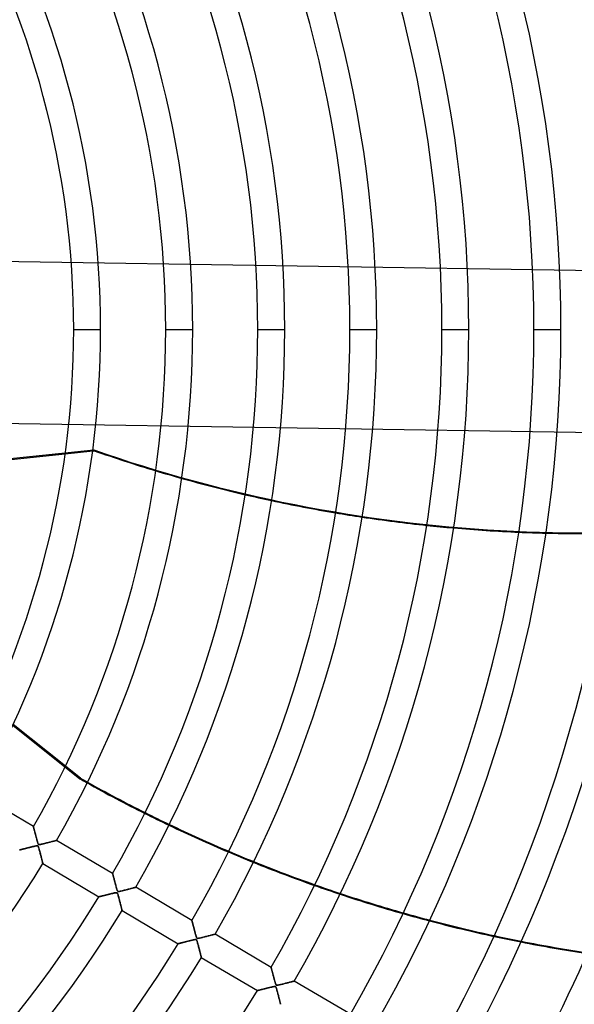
# Model space of a CAD drawing. Header units: millimetres. Extents: x -790 to 790, y -790 to 790.
# Tile 50 of 62: x 316 to 521, y -250 to 115. Entities that reach past the tile are written whole.
import ezdxf

# ---------------------------------------------------------------- set-up
doc = ezdxf.new("R2010")
doc.units = ezdxf.units.MM
doc.layers.add('HIDDEN', color=7, linetype='Continuous')
doc.layers.add('THICK', color=7, linetype='Continuous')

msp = doc.modelspace()

# ---------------------------------------------------------------- linework, layer by layer
at = {"layer": 'HIDDEN'}
for p, q in [((619.66, 20.27), (271.58, 25.74)), ((336.01, 0), (345.99, 0)), ((370.11, 0), (380.09, 0)), ((404.21, 0), (414.19, 0)), ((438.31, 0), (448.29, 0)), ((472.41, 0), (482.39, 0)), ((506.51, 0), (516.49, 0)), ((618.72, -39.72), (270.64, -34.26)), ((231.99, -56.22), (343.46, -44.62)), ((332.84, -46.03), (343.06, -44.97)), ((343.53, -44.92), (343.46, -44.62)), ((332.78, -161.99), (338.33, -166.42)), ((338.53, -166.18), (332.92, -161.7)), ((338.33, -166.42), (338.53, -166.18)), ((321.09, -184.08), (321.09, -184.09)), ((321.09, -184.09), (321.09, -184.11)), ((321.09, -184.11), (321.1, -184.14)), ((321.1, -184.14), (321.11, -184.19)), ((321.11, -184.19), (321.13, -184.25)), ((321.13, -184.25), (321.15, -184.33)), ((321.15, -184.33), (321.17, -184.41)), ((321.17, -184.41), (321.2, -184.51)), ((321.2, -184.51), (321.23, -184.62)), ((321.23, -184.62), (321.26, -184.74)), ((321.26, -184.74), (321.29, -184.87)), ((321.29, -184.87), (321.33, -185.01)), ((321.33, -185.01), (321.37, -185.15)), ((321.37, -185.15), (321.41, -185.31)), ((321.41, -185.31), (321.45, -185.47)), ((321.45, -185.47), (321.5, -185.64)), ((321.5, -185.64), (321.54, -185.82)), ((321.54, -185.82), (321.59, -186)), ((321.59, -186), (321.64, -186.18)), ((321.64, -186.18), (321.69, -186.37)), ((321.69, -186.37), (321.74, -186.57)), ((321.74, -186.57), (321.8, -186.77)), ((321.8, -186.77), (321.85, -186.97)), ((321.85, -186.97), (321.9, -187.18)), ((321.9, -187.18), (321.96, -187.39)), ((321.96, -187.39), (322.02, -187.61)), ((322.02, -187.61), (322.07, -187.82)), ((322.07, -187.82), (322.13, -188.04)), ((322.13, -188.04), (322.19, -188.27)), ((322.19, -188.27), (322.25, -188.49)), ((322.25, -188.49), (322.31, -188.71)), ((322.31, -188.71), (322.37, -188.94)), ((322.37, -188.94), (322.43, -189.17)), ((322.43, -189.17), (322.5, -189.39)), ((322.5, -189.39), (322.56, -189.62)), ((328.1, -189.57), (328.34, -189.51)), ((328.34, -189.51), (328.57, -189.45)), ((328.57, -189.45), (328.78, -189.4)), ((328.78, -189.4), (328.97, -189.35)), ((328.97, -189.35), (329.15, -189.3)), ((329.15, -189.3), (329.3, -189.26)), ((329.3, -189.26), (329.43, -189.23)), ((329.43, -189.23), (329.54, -189.2)), ((329.54, -189.2), (329.61, -189.18)), ((329.61, -189.18), (329.66, -189.17)), ((329.66, -189.17), (329.68, -189.16)), ((316, -192.69), (315.99, -192.69)), ((316.03, -192.68), (316, -192.69)), ((316.07, -192.67), (316.03, -192.68)), ((316.13, -192.65), (316.07, -192.67)), ((316.21, -192.64), (316.13, -192.65)), ((316.3, -192.61), (316.21, -192.64)), ((316.4, -192.59), (316.3, -192.61)), ((316.52, -192.56), (316.4, -192.59)), ((316.64, -192.53), (316.52, -192.56)), ((316.78, -192.49), (316.64, -192.53)), ((316.93, -192.45), (316.78, -192.49)), ((317.09, -192.42), (316.93, -192.45)), ((317.26, -192.37), (317.09, -192.42)), ((317.43, -192.33), (317.26, -192.37)), ((317.61, -192.29), (317.43, -192.33)), ((317.8, -192.24), (317.61, -192.29)), ((318, -192.19), (317.8, -192.24)), ((318.2, -192.14), (318, -192.19)), ((318.41, -192.09), (318.2, -192.14)), ((318.63, -192.03), (318.41, -192.09)), ((318.86, -191.97), (318.63, -192.03)), ((319.09, -191.92), (318.86, -191.97)), ((319.33, -191.86), (319.09, -191.92)), ((319.57, -191.8), (319.33, -191.86)), ((319.82, -191.73), (319.57, -191.8)), ((320.08, -191.67), (319.82, -191.73)), ((320.33, -191.61), (320.08, -191.67)), ((320.57, -191.55), (320.33, -191.61)), ((320.8, -191.49), (320.57, -191.55)), ((321.02, -191.44), (320.8, -191.49)), ((321.23, -191.39), (321.02, -191.44)), ((321.43, -191.34), (321.23, -191.39)), ((321.61, -191.3), (321.43, -191.34)), ((321.78, -191.26), (321.61, -191.3)), ((321.93, -191.23), (321.78, -191.26)), ((322.06, -191.21), (321.93, -191.23)), ((322.19, -191.19), (322.06, -191.21)), ((322.31, -191.17), (322.19, -191.19)), ((322.42, -191.16), (322.31, -191.17)), ((322.52, -191.16), (322.42, -191.16)), ((322.6, -191.17), (322.52, -191.16)), ((322.56, -189.62), (322.63, -189.84)), ((322.67, -191.19), (322.6, -191.17)), ((322.63, -189.84), (322.69, -190.05)), ((322.73, -191.23), (322.67, -191.19)), ((322.69, -190.05), (322.76, -190.24)), ((322.78, -191.28), (322.73, -191.23)), ((322.76, -190.24), (322.82, -190.39)), ((322.83, -191.34), (322.78, -191.28)), ((322.82, -190.39), (322.88, -190.51)), ((322.88, -191.43), (322.83, -191.34)), ((322.88, -190.51), (322.94, -190.59)), ((322.94, -191.57), (322.88, -191.43)), ((322.94, -190.59), (323, -190.65)), ((323.01, -191.77), (322.94, -191.57)), ((323, -190.65), (323.08, -190.69)), ((323.09, -192.02), (323.01, -191.77)), ((323.08, -190.69), (323.17, -190.72)), ((323.18, -192.31), (323.09, -192.02)), ((323.17, -190.72), (323.27, -190.72)), ((323.27, -192.64), (323.18, -192.31)), ((323.27, -190.72), (323.39, -190.71)), ((323.36, -192.98), (323.27, -192.64)), ((323.45, -193.33), (323.36, -192.98)), ((323.39, -190.71), (323.53, -190.7)), ((323.53, -190.7), (323.69, -190.67)), ((323.69, -190.67), (323.87, -190.63)), ((323.87, -190.63), (324.06, -190.59)), ((324.06, -190.59), (324.28, -190.54)), ((324.28, -190.54), (324.51, -190.49)), ((324.51, -190.49), (324.77, -190.42)), ((324.77, -190.42), (325.05, -190.35)), ((325.05, -190.35), (325.36, -190.28)), ((325.36, -190.28), (325.68, -190.2)), ((325.68, -190.2), (326.01, -190.11)), ((326.01, -190.11), (326.34, -190.03)), ((326.34, -190.03), (326.67, -189.94)), ((326.67, -189.94), (326.98, -189.86)), ((326.98, -189.86), (327.28, -189.79)), ((327.28, -189.79), (327.57, -189.71)), ((327.57, -189.71), (327.84, -189.64)), ((327.84, -189.64), (328.1, -189.57)), ((323.55, -193.68), (323.45, -193.33)), ((323.64, -194.03), (323.55, -193.68)), ((323.73, -194.38), (323.64, -194.03)), ((323.82, -194.74), (323.73, -194.38)), ((323.91, -195.08), (323.82, -194.74)), ((323.99, -195.42), (323.91, -195.08)), ((324.07, -195.74), (323.99, -195.42)), ((324.15, -196.05), (324.07, -195.74)), ((324.23, -196.34), (324.15, -196.05)), ((324.3, -196.62), (324.23, -196.34)), ((324.36, -196.87), (324.3, -196.62)), ((324.42, -197.09), (324.36, -196.87)), ((324.47, -197.29), (324.42, -197.09)), ((324.51, -197.46), (324.47, -197.29)), ((324.54, -197.59), (324.51, -197.46)), ((324.57, -197.69), (324.54, -197.59)), ((324.58, -197.75), (324.57, -197.69)), ((324.59, -197.77), (324.58, -197.75)), ((350.44, -201.44), (350.44, -201.45)), ((350.44, -201.45), (350.45, -201.46)), ((350.45, -201.46), (350.45, -201.49)), ((350.45, -201.49), (350.46, -201.54)), ((350.46, -201.54), (350.48, -201.59)), ((350.48, -201.59), (350.5, -201.65)), ((350.5, -201.65), (350.52, -201.73)), ((350.52, -201.73), (350.54, -201.82)), ((350.54, -201.82), (350.56, -201.91)), ((350.56, -201.91), (350.59, -202.02)), ((350.59, -202.02), (350.62, -202.13)), ((350.62, -202.13), (350.66, -202.26)), ((350.66, -202.26), (350.69, -202.39)), ((350.69, -202.39), (350.73, -202.53)), ((350.73, -202.53), (350.77, -202.68)), ((350.77, -202.68), (350.81, -202.83)), ((350.81, -202.83), (350.85, -202.99)), ((350.85, -202.99), (350.89, -203.15)), ((350.89, -203.15), (350.94, -203.32)), ((350.94, -203.32), (350.98, -203.5)), ((350.98, -203.5), (351.03, -203.68)), ((351.03, -203.68), (351.08, -203.86)), ((351.08, -203.86), (351.13, -204.05)), ((351.13, -204.05), (351.18, -204.24)), ((351.18, -204.24), (351.23, -204.44)), ((351.23, -204.44), (351.28, -204.64)), ((351.28, -204.64), (351.33, -204.84)), ((351.33, -204.84), (351.39, -205.04)), ((351.39, -205.04), (351.44, -205.25)), ((351.44, -205.25), (351.5, -205.46)), ((351.5, -205.46), (351.56, -205.67)), ((351.56, -205.67), (351.61, -205.88)), ((351.61, -205.88), (351.67, -206.09)), ((351.67, -206.09), (351.73, -206.31)), ((351.73, -206.31), (351.78, -206.52)), ((351.78, -206.52), (351.84, -206.72)), ((351.84, -206.72), (351.89, -206.9)), ((351.89, -206.9), (351.94, -207.08)), ((351.94, -207.08), (351.99, -207.24)), ((351.99, -207.24), (352.04, -207.39)), ((352.04, -207.39), (352.09, -207.55)), ((352.09, -207.55), (352.15, -207.71)), ((352.15, -207.71), (352.22, -207.86)), ((354.1, -207.79), (354.43, -207.71)), ((354.43, -207.71), (354.77, -207.62)), ((354.77, -207.62), (355.1, -207.54)), ((355.1, -207.54), (355.43, -207.45)), ((355.43, -207.45), (355.76, -207.37)), ((355.76, -207.37), (356.08, -207.29)), ((356.08, -207.29), (356.39, -207.21)), ((356.39, -207.21), (356.69, -207.13)), ((356.69, -207.13), (356.98, -207.05)), ((356.98, -207.05), (357.26, -206.98)), ((357.26, -206.98), (357.52, -206.91)), ((357.52, -206.91), (357.76, -206.85)), ((357.76, -206.85), (357.98, -206.79)), ((357.98, -206.79), (358.19, -206.74)), ((358.19, -206.74), (358.37, -206.69)), ((358.37, -206.69), (358.54, -206.65)), ((358.54, -206.65), (358.68, -206.61)), ((358.68, -206.61), (358.8, -206.58)), ((358.8, -206.58), (358.9, -206.55)), ((358.9, -206.55), (358.97, -206.54)), ((358.97, -206.54), (359.02, -206.52)), ((359.02, -206.52), (359.03, -206.52)), ((345.36, -210.05), (345.35, -210.05)), ((345.38, -210.04), (345.36, -210.05)), ((345.43, -210.03), (345.38, -210.04)), ((345.48, -210.01), (345.43, -210.03)), ((345.56, -210), (345.48, -210.01)), ((345.65, -209.97), (345.56, -210)), ((345.75, -209.95), (345.65, -209.97)), ((345.86, -209.92), (345.75, -209.95)), ((345.99, -209.89), (345.86, -209.92)), ((346.12, -209.85), (345.99, -209.89)), ((346.27, -209.82), (346.12, -209.85)), ((346.42, -209.78), (346.27, -209.82)), ((346.59, -209.74), (346.42, -209.78)), ((346.76, -209.7), (346.59, -209.74)), ((346.93, -209.65), (346.76, -209.7)), ((347.12, -209.61), (346.93, -209.65)), ((347.31, -209.56), (347.12, -209.61)), ((347.51, -209.51), (347.31, -209.56)), ((347.71, -209.46), (347.51, -209.51)), ((347.93, -209.4), (347.71, -209.46)), ((348.15, -209.35), (347.93, -209.4)), ((348.37, -209.29), (348.15, -209.35)), ((348.6, -209.23), (348.37, -209.29)), ((348.84, -209.18), (348.6, -209.23)), ((349.08, -209.11), (348.84, -209.18)), ((349.33, -209.05), (349.08, -209.11)), ((349.58, -208.99), (349.33, -209.05)), ((349.82, -208.93), (349.58, -208.99)), ((350.05, -208.88), (349.82, -208.93)), ((350.27, -208.82), (350.05, -208.88)), ((350.48, -208.77), (350.27, -208.82)), ((350.68, -208.73), (350.48, -208.77)), ((350.86, -208.68), (350.68, -208.73)), ((351.03, -208.64), (350.86, -208.68)), ((351.19, -208.61), (351.03, -208.64)), ((351.33, -208.58), (351.19, -208.61)), ((351.45, -208.56), (351.33, -208.58)), ((351.57, -208.54), (351.45, -208.56)), ((351.69, -208.53), (351.57, -208.54)), ((351.79, -208.52), (351.69, -208.53)), ((351.88, -208.52), (351.79, -208.52)), ((351.96, -208.53), (351.88, -208.52)), ((352.02, -208.55), (351.96, -208.53)), ((352.08, -208.59), (352.02, -208.55)), ((352.13, -208.63), (352.08, -208.59)), ((352.18, -208.69), (352.13, -208.63)), ((352.23, -208.78), (352.18, -208.69)), ((352.22, -207.86), (352.3, -207.96)), ((352.29, -208.91), (352.23, -208.78)), ((352.36, -209.12), (352.29, -208.91)), ((352.3, -207.96), (352.38, -208.03)), ((352.45, -209.38), (352.36, -209.12)), ((352.38, -208.03), (352.48, -208.07)), ((352.54, -209.7), (352.45, -209.38)), ((352.48, -208.07), (352.62, -208.08)), ((352.63, -210.05), (352.54, -209.7)), ((352.62, -208.08), (352.79, -208.07)), ((352.73, -210.41), (352.63, -210.05)), ((352.83, -210.78), (352.73, -210.41)), ((352.79, -208.07), (352.98, -208.04)), ((352.93, -211.15), (352.83, -210.78)), ((353.02, -211.53), (352.93, -211.15)), ((352.98, -208.04), (353.21, -208)), ((353.21, -208), (353.47, -207.94)), ((353.47, -207.94), (353.77, -207.87)), ((353.77, -207.87), (354.1, -207.79)), ((353.12, -211.9), (353.02, -211.53)), ((353.21, -212.26), (353.12, -211.9)), ((353.3, -212.62), (353.21, -212.26)), ((353.39, -212.96), (353.3, -212.62)), ((353.48, -213.3), (353.39, -212.96)), ((353.56, -213.61), (353.48, -213.3)), ((353.63, -213.9), (353.56, -213.61)), ((353.7, -214.17), (353.63, -213.9)), ((353.76, -214.41), (353.7, -214.17)), ((353.81, -214.62), (353.76, -214.41)), ((353.86, -214.8), (353.81, -214.62)), ((353.89, -214.94), (353.86, -214.8)), ((353.92, -215.04), (353.89, -214.94)), ((353.93, -215.11), (353.92, -215.04)), ((353.94, -215.13), (353.93, -215.11)), ((379.79, -218.8), (379.79, -218.81)), ((379.79, -218.81), (379.8, -218.83)), ((379.8, -218.83), (379.81, -218.87)), ((379.81, -218.87), (379.83, -218.93)), ((379.83, -218.93), (379.85, -219.01)), ((379.85, -219.01), (379.87, -219.1)), ((379.87, -219.1), (379.9, -219.2)), ((379.9, -219.2), (379.93, -219.32)), ((379.93, -219.32), (379.96, -219.45)), ((379.96, -219.45), (380, -219.59)), ((380, -219.59), (380.04, -219.75)), ((380.04, -219.75), (380.09, -219.92)), ((380.09, -219.92), (380.13, -220.1)), ((380.13, -220.1), (380.18, -220.29)), ((380.18, -220.29), (380.24, -220.48)), ((380.24, -220.48), (380.29, -220.69)), ((380.29, -220.69), (380.35, -220.9)), ((380.35, -220.9), (380.4, -221.12)), ((380.4, -221.12), (380.46, -221.34)), ((380.46, -221.34), (380.52, -221.58)), ((380.52, -221.58), (380.59, -221.81)), ((380.59, -221.81), (380.65, -222.05)), ((380.65, -222.05), (380.72, -222.3)), ((380.72, -222.3), (380.78, -222.55)), ((380.62, -225.95), (380.47, -225.98)), ((380.75, -225.93), (380.62, -225.95)), ((380.88, -225.91), (380.75, -225.93)), ((380.78, -222.55), (380.85, -222.81)), ((380.85, -222.81), (380.92, -223.07)), ((381, -225.89), (380.88, -225.91)), ((380.92, -223.07), (380.99, -223.33)), ((380.99, -223.33), (381.06, -223.59)), ((381.1, -225.88), (381, -225.89)), ((381.06, -223.59), (381.13, -223.85)), ((381.2, -225.88), (381.1, -225.88)), ((381.13, -223.85), (381.2, -224.1)), ((381.2, -224.1), (381.26, -224.33)), ((381.28, -225.89), (381.2, -225.88)), ((381.26, -224.33), (381.33, -224.55)), ((381.35, -225.9), (381.28, -225.89)), ((381.33, -224.55), (381.39, -224.74)), ((381.41, -225.93), (381.35, -225.9)), ((381.39, -224.74), (381.44, -224.91)), ((381.46, -225.97), (381.41, -225.93)), ((381.44, -224.91), (381.5, -225.05)), ((381.51, -226.02), (381.46, -225.97)), ((381.5, -225.05), (381.55, -225.17)), ((381.55, -225.17), (381.6, -225.26)), ((381.6, -225.26), (381.65, -225.32)), ((381.65, -225.32), (381.71, -225.37)), ((381.71, -225.37), (381.78, -225.41)), ((381.78, -225.41), (381.85, -225.43)), ((381.85, -225.43), (381.95, -225.44)), ((381.95, -225.44), (382.05, -225.44)), ((382.05, -225.44), (382.17, -225.42)), ((382.17, -225.42), (382.31, -225.4)), ((382.31, -225.4), (382.47, -225.37)), ((382.47, -225.37), (382.64, -225.34)), ((382.64, -225.34), (382.82, -225.3)), ((382.82, -225.3), (383.03, -225.25)), ((383.03, -225.25), (383.25, -225.2)), ((383.25, -225.2), (383.49, -225.14)), ((383.49, -225.14), (383.74, -225.07)), ((383.74, -225.07), (384.01, -225.01)), ((384.01, -225.01), (384.3, -224.93)), ((384.3, -224.93), (384.6, -224.86)), ((384.6, -224.86), (384.9, -224.78)), ((384.9, -224.78), (385.2, -224.71)), ((385.2, -224.71), (385.48, -224.63)), ((385.48, -224.63), (385.76, -224.56)), ((385.76, -224.56), (386.03, -224.49)), ((386.03, -224.49), (386.29, -224.43)), ((386.29, -224.43), (386.53, -224.36)), ((386.53, -224.36), (386.77, -224.3)), ((386.77, -224.3), (386.99, -224.24)), ((386.99, -224.24), (387.2, -224.19)), ((387.2, -224.19), (387.4, -224.14)), ((387.4, -224.14), (387.59, -224.09)), ((387.59, -224.09), (387.76, -224.04)), ((387.76, -224.04), (387.91, -224)), ((387.91, -224), (388.05, -223.97)), ((388.05, -223.97), (388.16, -223.94)), ((388.16, -223.94), (388.26, -223.91)), ((388.26, -223.91), (388.33, -223.9)), ((388.33, -223.9), (388.37, -223.88)), ((388.37, -223.88), (388.38, -223.88)), ((374.71, -227.4), (374.7, -227.41)), ((374.74, -227.4), (374.71, -227.4)), ((374.79, -227.38), (374.74, -227.4)), ((374.86, -227.37), (374.79, -227.38)), ((374.94, -227.35), (374.86, -227.37)), ((375.04, -227.32), (374.94, -227.35)), ((375.15, -227.29), (375.04, -227.32)), ((375.28, -227.26), (375.15, -227.29)), ((375.42, -227.23), (375.28, -227.26)), ((375.57, -227.19), (375.42, -227.23)), ((375.73, -227.15), (375.57, -227.19)), ((375.9, -227.11), (375.73, -227.15)), ((376.08, -227.06), (375.9, -227.11)), ((376.26, -227.02), (376.08, -227.06)), ((376.46, -226.97), (376.26, -227.02)), ((376.66, -226.92), (376.46, -226.97)), ((376.86, -226.87), (376.66, -226.92)), ((377.08, -226.81), (376.86, -226.87)), ((377.3, -226.76), (377.08, -226.81)), ((377.53, -226.7), (377.3, -226.76)), ((377.77, -226.64), (377.53, -226.7)), ((378.01, -226.58), (377.77, -226.64)), ((378.26, -226.52), (378.01, -226.58)), ((378.51, -226.45), (378.26, -226.52)), ((378.77, -226.39), (378.51, -226.45)), ((379.02, -226.33), (378.77, -226.39)), ((379.27, -226.27), (379.02, -226.33)), ((379.5, -226.21), (379.27, -226.27)), ((379.72, -226.16), (379.5, -226.21)), ((379.93, -226.11), (379.72, -226.16)), ((380.13, -226.06), (379.93, -226.11)), ((380.31, -226.02), (380.13, -226.06)), ((380.47, -225.98), (380.31, -226.02)), ((381.56, -226.09), (381.51, -226.02)), ((381.61, -226.2), (381.56, -226.09)), ((381.67, -226.36), (381.61, -226.2)), ((381.75, -226.59), (381.67, -226.36)), ((381.83, -226.87), (381.75, -226.59)), ((381.92, -227.18), (381.83, -226.87)), ((382.02, -227.53), (381.92, -227.18)), ((382.11, -227.88), (382.02, -227.53)), ((382.21, -228.23), (382.11, -227.88)), ((382.3, -228.58), (382.21, -228.23)), ((382.39, -228.94), (382.3, -228.58)), ((382.48, -229.29), (382.39, -228.94)), ((382.57, -229.63), (382.48, -229.29)), ((382.65, -229.97), (382.57, -229.63)), ((382.74, -230.29), (382.65, -229.97)), ((382.82, -230.61), (382.74, -230.29)), ((382.89, -230.9), (382.82, -230.61)), ((382.96, -231.18), (382.89, -230.9)), ((383.03, -231.44), (382.96, -231.18)), ((383.09, -231.67), (383.03, -231.44)), ((383.14, -231.88), (383.09, -231.67)), ((383.18, -232.06), (383.14, -231.88)), ((383.22, -232.21), (383.18, -232.06)), ((383.25, -232.33), (383.22, -232.21)), ((383.28, -232.42), (383.25, -232.33)), ((383.29, -232.47), (383.28, -232.42)), ((383.29, -232.49), (383.29, -232.47)), ((409.15, -236.16), (409.15, -236.17)), ((409.15, -236.17), (409.15, -236.19)), ((409.15, -236.19), (409.16, -236.23)), ((409.16, -236.23), (409.18, -236.29)), ((409.18, -236.29), (409.2, -236.36)), ((409.2, -236.36), (409.22, -236.44)), ((409.22, -236.44), (409.25, -236.54)), ((409.25, -236.54), (409.28, -236.65)), ((409.28, -236.65), (409.31, -236.77)), ((409.31, -236.77), (409.34, -236.91)), ((409.34, -236.91), (409.38, -237.05)), ((409.38, -237.05), (409.42, -237.21)), ((409.42, -237.21), (409.46, -237.37)), ((409.46, -237.37), (409.51, -237.54)), ((409.51, -237.54), (409.56, -237.72)), ((409.56, -237.72), (409.61, -237.91)), ((409.61, -237.91), (409.66, -238.1)), ((409.66, -238.1), (409.71, -238.3)), ((409.71, -238.3), (409.76, -238.5)), ((409.76, -238.5), (409.82, -238.71)), ((409.82, -238.71), (409.87, -238.92)), ((409.87, -238.92), (409.93, -239.14)), ((409.93, -239.14), (409.99, -239.36)), ((409.99, -239.36), (410.05, -239.59)), ((410.05, -239.59), (410.11, -239.81)), ((410.11, -239.81), (410.17, -240.04)), ((410.17, -240.04), (410.23, -240.28)), ((410.23, -240.28), (410.29, -240.51)), ((410.29, -240.51), (410.36, -240.75)), ((406.34, -244.19), (406.1, -244.25)), ((406.59, -244.13), (406.34, -244.19)), ((406.85, -244.07), (406.59, -244.13)), ((407.12, -244), (406.85, -244.07)), ((407.4, -243.93), (407.12, -244)), ((407.69, -243.86), (407.4, -243.93)), ((407.98, -243.78), (407.69, -243.86)), ((408.28, -243.71), (407.98, -243.78)), ((408.56, -243.64), (408.28, -243.71)), ((408.83, -243.57), (408.56, -243.64)), ((409.09, -243.51), (408.83, -243.57)), ((409.33, -243.45), (409.09, -243.51)), ((409.55, -243.4), (409.33, -243.45)), ((409.75, -243.36), (409.55, -243.4)), ((409.94, -243.32), (409.75, -243.36)), ((410.1, -243.29), (409.94, -243.32)), ((410.24, -243.26), (410.1, -243.29)), ((410.38, -243.24), (410.24, -243.26)), ((410.36, -240.75), (410.42, -240.98)), ((410.51, -243.24), (410.38, -243.24)), ((410.42, -240.98), (410.48, -241.22)), ((410.48, -241.22), (410.54, -241.44)), ((410.61, -243.24), (410.51, -243.24)), ((410.54, -241.44), (410.6, -241.65)), ((410.6, -241.65), (410.66, -241.85)), ((410.7, -243.26), (410.61, -243.24)), ((410.66, -241.85), (410.71, -242.02)), ((410.77, -243.3), (410.7, -243.26)), ((410.71, -242.02), (410.76, -242.18)), ((410.76, -242.18), (410.81, -242.32)), ((410.84, -243.35), (410.77, -243.3)), ((410.81, -242.32), (410.86, -242.44)), ((410.9, -243.43), (410.84, -243.35)), ((410.86, -242.44), (410.91, -242.54)), ((410.95, -243.54), (410.9, -243.43)), ((410.91, -242.54), (410.96, -242.63)), ((411.01, -243.69), (410.95, -243.54)), ((410.96, -242.63), (411.02, -242.7)), ((411.08, -243.88), (411.01, -243.69)), ((411.02, -242.7), (411.08, -242.75)), ((411.08, -242.75), (411.15, -242.78)), ((411.15, -244.12), (411.08, -243.88)), ((411.15, -242.78), (411.24, -242.79)), ((411.23, -244.39), (411.15, -244.12)), ((411.24, -242.79), (411.34, -242.8)), ((411.34, -242.8), (411.46, -242.79)), ((411.46, -242.79), (411.61, -242.77)), ((411.61, -242.77), (411.79, -242.74)), ((411.79, -242.74), (412, -242.69)), ((412, -242.69), (412.25, -242.64)), ((412.25, -242.64), (412.52, -242.57)), ((412.52, -242.57), (412.81, -242.5)), ((412.81, -242.5), (413.13, -242.42)), ((413.13, -242.42), (413.47, -242.34)), ((413.47, -242.34), (413.82, -242.25)), ((413.82, -242.25), (414.16, -242.17)), ((414.16, -242.17), (414.48, -242.08)), ((414.48, -242.08), (414.8, -242)), ((414.8, -242), (415.1, -241.92)), ((415.1, -241.92), (415.4, -241.85)), ((415.4, -241.85), (415.68, -241.78)), ((415.68, -241.78), (415.94, -241.71)), ((415.94, -241.71), (416.19, -241.64)), ((416.19, -241.64), (416.43, -241.58)), ((416.43, -241.58), (416.64, -241.52)), ((416.64, -241.52), (416.84, -241.47)), ((416.84, -241.47), (417.02, -241.43)), ((417.02, -241.43), (417.18, -241.38)), ((417.18, -241.38), (417.32, -241.35)), ((417.32, -241.35), (417.44, -241.32)), ((417.44, -241.32), (417.55, -241.29)), ((417.55, -241.29), (417.63, -241.27)), ((417.63, -241.27), (417.69, -241.25)), ((417.69, -241.25), (417.72, -241.24)), ((417.72, -241.24), (417.74, -241.24)), ((404.07, -244.76), (404.06, -244.77)), ((404.1, -244.76), (404.07, -244.76)), ((404.16, -244.74), (404.1, -244.76)), ((404.23, -244.72), (404.16, -244.74)), ((404.33, -244.7), (404.23, -244.72)), ((404.44, -244.67), (404.33, -244.7)), ((404.58, -244.64), (404.44, -244.67)), ((404.72, -244.6), (404.58, -244.64)), ((404.89, -244.56), (404.72, -244.6)), ((405.06, -244.51), (404.89, -244.56)), ((405.25, -244.47), (405.06, -244.51)), ((405.45, -244.42), (405.25, -244.47)), ((405.66, -244.37), (405.45, -244.42)), ((405.87, -244.31), (405.66, -244.37)), ((406.1, -244.25), (405.87, -244.31)), ((411.32, -244.68), (411.23, -244.39)), ((411.4, -245), (411.32, -244.68)), ((411.48, -245.31), (411.4, -245)), ((411.57, -245.63), (411.48, -245.31)), ((411.65, -245.96), (411.57, -245.63)), ((411.74, -246.28), (411.65, -245.96)), ((411.82, -246.6), (411.74, -246.28)), ((411.9, -246.91), (411.82, -246.6)), ((411.98, -247.22), (411.9, -246.91)), ((412.06, -247.53), (411.98, -247.22)), ((412.13, -247.82), (412.06, -247.53)), ((412.2, -248.1), (412.13, -247.82)), ((412.27, -248.37), (412.2, -248.1)), ((412.34, -248.62), (412.27, -248.37)), ((412.4, -248.86), (412.34, -248.62)), ((412.45, -249.08), (412.4, -248.86)), ((412.5, -249.27), (412.45, -249.08)), ((412.54, -249.44), (412.5, -249.27)), ((412.58, -249.58), (412.54, -249.44)), ((412.61, -249.7), (412.58, -249.58)), ((412.63, -249.78), (412.61, -249.7)), ((412.64, -249.83), (412.63, -249.78)), ((412.65, -249.85), (412.64, -249.83))]:
    msp.add_line(p, q, dxfattribs=at)
for radius, start, end in [(682, 0, 179.99998), (677.5, 0, 180.00002), (625, 0, 179.99998), (682, 179.99998, 0), (625, 179.99998, 0), (677.5, 180.00002, 0), (619.99, 302.27977, 337.64846), (620, 302.28006, 337.6488)]:
    msp.add_arc((0, 0), radius, start, end, dxfattribs=at)
for centre, major_axis, start_param, end_param in [((527.52, 463.92), (-531.92, -121.41), 1.004743, 1.570796), ((527.59, 463.62), (531.92, 121.41), -2.092647, -2.074121), ((527.59, 463.62), (531.92, 121.41), -2.029557, -2.011182), ((527.59, 463.62), (531.92, 121.41), -1.966854, -1.94853), ((527.59, 463.62), (531.92, 121.41), -1.904235, -1.88589), ((527.59, 463.62), (531.92, 121.41), -1.84147, -1.823043), ((600.82, 304.41), (426.57, -340.18), -1.408172, -1.402584), ((601.02, 304.66), (426.57, -340.18), -1.408172, -1.402707), ((600.82, 304.41), (426.57, -340.18), -1.358337, -1.340034), ((601.02, 304.66), (426.57, -340.18), -1.358459, -1.340157), ((600.82, 304.41), (426.57, -340.18), -1.295761, -1.277414), ((601.02, 304.66), (426.57, -340.18), -1.295885, -1.277538), ((600.82, 304.41), (426.57, -340.18), -1.232962, -1.214512), ((601.02, 304.66), (426.57, -340.18), -1.23309, -1.214641), ((600.82, 304.41), (426.57, -340.18), -1.169751, -1.151147), ((601.02, 304.66), (426.57, -340.18), -1.169885, -1.151284), ((600.82, 304.41), (426.57, -340.18), -1.105959, -1.087155), ((601.02, 304.66), (426.57, -340.18), -1.106101, -1.087301)]:
    msp.add_ellipse(centre, major_axis=major_axis, ratio=0.987688, start_param=start_param, end_param=end_param, dxfattribs=at)
at = {"layer": 'THICK'}
for p, q in [((336.01, 0), (345.99, 0)), ((370.11, 0), (380.09, 0)), ((404.21, 0), (414.19, 0)), ((438.31, 0), (448.29, 0)), ((472.41, 0), (482.39, 0)), ((506.51, 0), (516.49, 0)), ((308.08, -48.61), (332.84, -46.03)), ((343.06, -44.97), (343.53, -44.92)), ((313.42, -146.55), (332.78, -161.99)), ((332.92, -161.7), (313.55, -146.26)), ((321.09, -184.08), (300.32, -171.8)), ((321.09, -184.09), (321.09, -184.08)), ((321.09, -184.12), (321.09, -184.09)), ((321.11, -184.16), (321.09, -184.12)), ((321.12, -184.22), (321.11, -184.16)), ((321.14, -184.29), (321.12, -184.22)), ((321.16, -184.38), (321.14, -184.29)), ((321.19, -184.48), (321.16, -184.38)), ((321.22, -184.6), (321.19, -184.48)), ((321.26, -184.73), (321.22, -184.6)), ((321.29, -184.86), (321.26, -184.73)), ((321.33, -185.01), (321.29, -184.86)), ((321.37, -185.17), (321.33, -185.01)), ((321.42, -185.34), (321.37, -185.17)), ((321.46, -185.51), (321.42, -185.34)), ((321.51, -185.69), (321.46, -185.51)), ((321.56, -185.88), (321.51, -185.69)), ((321.61, -186.07), (321.56, -185.88)), ((321.67, -186.28), (321.61, -186.07)), ((321.72, -186.49), (321.67, -186.28)), ((321.78, -186.71), (321.72, -186.49)), ((321.84, -186.93), (321.78, -186.71)), ((321.9, -187.16), (321.84, -186.93)), ((321.96, -187.4), (321.9, -187.16)), ((322.03, -187.64), (321.96, -187.4)), ((322.09, -187.89), (322.03, -187.64)), ((322.16, -188.15), (322.09, -187.89)), ((322.23, -188.4), (322.16, -188.15)), ((322.29, -188.64), (322.23, -188.4)), ((322.35, -188.87), (322.29, -188.64)), ((322.41, -189.09), (322.35, -188.87)), ((322.47, -189.3), (322.41, -189.09)), ((322.53, -189.49), (322.47, -189.3)), ((322.58, -189.67), (322.53, -189.49)), ((328.53, -189.46), (328.25, -189.53)), ((328.78, -189.4), (328.53, -189.46)), ((329, -189.34), (328.78, -189.4)), ((329.2, -189.29), (329, -189.34)), ((329.37, -189.24), (329.2, -189.29)), ((329.5, -189.21), (329.37, -189.24)), ((329.6, -189.18), (329.5, -189.21)), ((329.66, -189.17), (329.6, -189.18)), ((329.68, -189.16), (329.66, -189.17)), ((350.44, -201.44), (329.68, -189.16)), ((315.99, -192.69), (316, -192.69)), ((316, -192.69), (316.02, -192.68)), ((316.02, -192.68), (316.06, -192.67)), ((316.06, -192.67), (316.11, -192.66)), ((316.11, -192.66), (316.17, -192.64)), ((316.17, -192.64), (316.24, -192.63)), ((316.24, -192.63), (316.33, -192.6)), ((316.33, -192.6), (316.43, -192.58)), ((316.43, -192.58), (316.54, -192.55)), ((316.54, -192.55), (316.66, -192.52)), ((316.66, -192.52), (316.79, -192.49)), ((316.79, -192.49), (316.93, -192.46)), ((316.93, -192.46), (317.07, -192.42)), ((317.07, -192.42), (317.23, -192.38)), ((317.23, -192.38), (317.39, -192.34)), ((317.39, -192.34), (317.56, -192.3)), ((317.56, -192.3), (317.74, -192.25)), ((317.74, -192.25), (317.92, -192.21)), ((317.92, -192.21), (318.1, -192.16)), ((318.1, -192.16), (318.3, -192.11)), ((318.3, -192.11), (318.49, -192.07)), ((318.49, -192.07), (318.69, -192.02)), ((318.69, -192.02), (318.9, -191.96)), ((318.9, -191.96), (319.11, -191.91)), ((319.11, -191.91), (319.32, -191.86)), ((319.32, -191.86), (319.53, -191.81)), ((319.53, -191.81), (319.75, -191.75)), ((319.75, -191.75), (319.97, -191.7)), ((319.97, -191.7), (320.2, -191.64)), ((320.2, -191.64), (320.42, -191.59)), ((320.42, -191.59), (320.65, -191.53)), ((320.65, -191.53), (320.87, -191.47)), ((320.87, -191.47), (321.1, -191.42)), ((321.1, -191.42), (321.33, -191.37)), ((321.33, -191.37), (321.56, -191.31)), ((321.56, -191.31), (321.79, -191.26)), ((321.79, -191.26), (322, -191.22)), ((322, -191.22), (322.19, -191.19)), ((322.19, -191.19), (322.36, -191.17)), ((322.36, -191.17), (322.49, -191.16)), ((322.49, -191.16), (322.6, -191.17)), ((322.63, -189.84), (322.58, -189.67)), ((322.6, -191.17), (322.68, -191.2)), ((322.67, -189.98), (322.63, -189.84)), ((322.71, -190.11), (322.67, -189.98)), ((322.68, -191.2), (322.75, -191.25)), ((322.75, -190.23), (322.71, -190.11)), ((322.8, -190.34), (322.75, -190.23)), ((322.75, -191.25), (322.81, -191.32)), ((322.84, -190.45), (322.8, -190.34)), ((322.81, -191.32), (322.87, -191.41)), ((322.89, -190.53), (322.84, -190.45)), ((322.87, -191.41), (322.92, -191.52)), ((322.94, -190.6), (322.89, -190.53)), ((322.92, -191.52), (322.97, -191.65)), ((322.99, -190.65), (322.94, -190.6)), ((322.97, -191.65), (323.02, -191.8)), ((323.05, -190.68), (322.99, -190.65)), ((323.02, -191.8), (323.08, -191.97)), ((323.12, -190.71), (323.05, -190.68)), ((323.08, -191.97), (323.14, -192.16)), ((323.2, -190.72), (323.12, -190.71)), ((323.14, -192.16), (323.19, -192.37)), ((323.19, -192.37), (323.26, -192.6)), ((323.3, -190.72), (323.2, -190.72)), ((323.26, -192.6), (323.33, -192.86)), ((323.45, -190.71), (323.3, -190.72)), ((323.33, -192.86), (323.4, -193.14)), ((323.4, -193.14), (323.48, -193.44)), ((323.66, -190.68), (323.45, -190.71)), ((323.92, -190.62), (323.66, -190.68)), ((324.22, -190.56), (323.92, -190.62)), ((324.55, -190.48), (324.22, -190.56)), ((324.89, -190.39), (324.55, -190.48)), ((325.24, -190.31), (324.89, -190.39)), ((325.59, -190.22), (325.24, -190.31)), ((325.94, -190.13), (325.59, -190.22)), ((326.3, -190.04), (325.94, -190.13)), ((326.65, -189.95), (326.3, -190.04)), ((326.99, -189.86), (326.65, -189.95)), ((327.33, -189.77), (326.99, -189.86)), ((327.65, -189.69), (327.33, -189.77)), ((327.96, -189.61), (327.65, -189.69)), ((328.25, -189.53), (327.96, -189.61)), ((323.48, -193.44), (323.57, -193.76)), ((323.57, -193.76), (323.65, -194.09)), ((323.65, -194.09), (323.74, -194.43)), ((323.74, -194.43), (323.82, -194.76)), ((323.82, -194.76), (323.9, -195.07)), ((323.9, -195.07), (323.98, -195.37)), ((323.98, -195.37), (324.05, -195.66)), ((324.05, -195.66), (324.12, -195.93)), ((324.12, -195.93), (324.19, -196.19)), ((324.19, -196.19), (324.25, -196.43)), ((324.25, -196.43), (324.31, -196.66)), ((324.31, -196.66), (324.36, -196.87)), ((324.36, -196.87), (324.41, -197.06)), ((324.41, -197.06), (324.45, -197.24)), ((324.45, -197.24), (324.49, -197.39)), ((324.49, -197.39), (324.52, -197.52)), ((324.52, -197.52), (324.55, -197.63)), ((324.55, -197.63), (324.57, -197.71)), ((324.57, -197.71), (324.58, -197.75)), ((324.58, -197.75), (324.59, -197.77)), ((324.59, -197.77), (345.35, -210.05)), ((350.44, -201.45), (350.44, -201.44)), ((350.45, -201.47), (350.44, -201.45)), ((350.46, -201.52), (350.45, -201.47)), ((350.47, -201.58), (350.46, -201.52)), ((350.49, -201.65), (350.47, -201.58)), ((350.52, -201.74), (350.49, -201.65)), ((350.54, -201.84), (350.52, -201.74)), ((350.57, -201.95), (350.54, -201.84)), ((350.61, -202.08), (350.57, -201.95)), ((350.64, -202.21), (350.61, -202.08)), ((350.68, -202.36), (350.64, -202.21)), ((350.72, -202.51), (350.68, -202.36)), ((350.76, -202.67), (350.72, -202.51)), ((350.81, -202.84), (350.76, -202.67)), ((350.86, -203.02), (350.81, -202.84)), ((350.9, -203.2), (350.86, -203.02)), ((350.95, -203.39), (350.9, -203.2)), ((351.01, -203.59), (350.95, -203.39)), ((351.06, -203.8), (351.01, -203.59)), ((351.12, -204.01), (351.06, -203.8)), ((351.17, -204.23), (351.12, -204.01)), ((351.23, -204.45), (351.17, -204.23)), ((351.29, -204.68), (351.23, -204.45)), ((351.36, -204.92), (351.29, -204.68)), ((351.42, -205.16), (351.36, -204.92)), ((351.49, -205.41), (351.42, -205.16)), ((351.55, -205.66), (351.49, -205.41)), ((351.62, -205.89), (351.55, -205.66)), ((351.68, -206.12), (351.62, -205.89)), ((351.74, -206.34), (351.68, -206.12)), ((351.79, -206.55), (351.74, -206.34)), ((351.85, -206.75), (351.79, -206.55)), ((351.9, -206.93), (351.85, -206.75)), ((351.95, -207.1), (351.9, -206.93)), ((351.99, -207.25), (351.95, -207.1)), ((352.04, -207.39), (351.99, -207.25)), ((352.08, -207.51), (352.04, -207.39)), ((352.12, -207.62), (352.08, -207.51)), ((352.16, -207.73), (352.12, -207.62)), ((352.2, -207.82), (352.16, -207.73)), ((354.32, -207.73), (353.95, -207.82)), ((354.69, -207.64), (354.32, -207.73)), ((355.06, -207.55), (354.69, -207.64)), ((355.43, -207.45), (355.06, -207.55)), ((355.8, -207.36), (355.43, -207.45)), ((356.17, -207.26), (355.8, -207.36)), ((356.53, -207.17), (356.17, -207.26)), ((356.87, -207.08), (356.53, -207.17)), ((357.2, -207), (356.87, -207.08)), ((357.51, -206.92), (357.2, -207)), ((357.8, -206.84), (357.51, -206.92)), ((358.07, -206.77), (357.8, -206.84)), ((358.31, -206.71), (358.07, -206.77)), ((358.52, -206.65), (358.31, -206.71)), ((358.7, -206.61), (358.52, -206.65)), ((358.84, -206.57), (358.7, -206.61)), ((358.95, -206.54), (358.84, -206.57)), ((359.01, -206.53), (358.95, -206.54)), ((359.03, -206.52), (359.01, -206.53)), ((379.79, -218.8), (359.03, -206.52)), ((345.35, -210.05), (345.37, -210.04)), ((345.35, -210.05), (345.35, -210.05)), ((345.37, -210.04), (345.4, -210.03)), ((345.4, -210.03), (345.44, -210.02)), ((345.44, -210.02), (345.5, -210.01)), ((345.5, -210.01), (345.56, -209.99)), ((345.56, -209.99), (345.64, -209.97)), ((345.64, -209.97), (345.73, -209.95)), ((345.73, -209.95), (345.82, -209.93)), ((345.82, -209.93), (345.93, -209.9)), ((345.93, -209.9), (346.05, -209.87)), ((346.05, -209.87), (346.17, -209.84)), ((346.17, -209.84), (346.3, -209.81)), ((346.3, -209.81), (346.44, -209.78)), ((346.44, -209.78), (346.59, -209.74)), ((346.59, -209.74), (346.74, -209.7)), ((346.74, -209.7), (346.9, -209.66)), ((346.9, -209.66), (347.07, -209.62)), ((347.07, -209.62), (347.24, -209.58)), ((347.24, -209.58), (347.41, -209.53)), ((347.41, -209.53), (347.59, -209.49)), ((347.59, -209.49), (347.78, -209.44)), ((347.78, -209.44), (347.97, -209.39)), ((347.97, -209.39), (348.16, -209.35)), ((348.16, -209.35), (348.35, -209.3)), ((348.35, -209.3), (348.55, -209.25)), ((348.55, -209.25), (348.76, -209.2)), ((348.76, -209.2), (348.96, -209.15)), ((348.96, -209.15), (349.17, -209.09)), ((349.17, -209.09), (349.38, -209.04)), ((349.38, -209.04), (349.59, -208.99)), ((349.59, -208.99), (349.8, -208.94)), ((349.8, -208.94), (350.02, -208.88)), ((350.02, -208.88), (350.24, -208.83)), ((350.24, -208.83), (350.45, -208.78)), ((350.45, -208.78), (350.65, -208.73)), ((350.65, -208.73), (350.84, -208.69)), ((350.84, -208.69), (351.01, -208.65)), ((351.01, -208.65), (351.18, -208.61)), ((351.18, -208.61), (351.33, -208.58)), ((351.33, -208.58), (351.5, -208.55)), ((351.5, -208.55), (351.67, -208.53)), ((351.67, -208.53), (351.83, -208.52)), ((351.83, -208.52), (351.96, -208.53)), ((351.96, -208.53), (352.06, -208.57)), ((352.06, -208.57), (352.14, -208.65)), ((352.14, -208.65), (352.22, -208.76)), ((352.25, -207.9), (352.2, -207.82)), ((352.22, -208.76), (352.29, -208.91)), ((352.3, -207.96), (352.25, -207.9)), ((352.29, -208.91), (352.36, -209.09)), ((352.34, -208.01), (352.3, -207.96)), ((352.4, -208.04), (352.34, -208.01)), ((352.36, -209.09), (352.43, -209.31)), ((352.47, -208.06), (352.4, -208.04)), ((352.43, -209.31), (352.5, -209.57)), ((352.54, -208.08), (352.47, -208.06)), ((352.5, -209.57), (352.59, -209.87)), ((352.64, -208.08), (352.54, -208.08)), ((352.59, -209.87), (352.67, -210.19)), ((352.79, -208.07), (352.64, -208.08)), ((352.67, -210.19), (352.76, -210.53)), ((352.76, -210.53), (352.85, -210.87)), ((353, -208.04), (352.79, -208.07)), ((352.85, -210.87), (352.94, -211.2)), ((352.94, -211.2), (353.02, -211.53)), ((353.28, -207.98), (353, -208.04)), ((353.6, -207.91), (353.28, -207.98)), ((353.95, -207.82), (353.6, -207.91)), ((353.02, -211.53), (353.11, -211.85)), ((353.11, -211.85), (353.19, -212.17)), ((353.19, -212.17), (353.27, -212.48)), ((353.27, -212.48), (353.35, -212.79)), ((353.35, -212.79), (353.42, -213.08)), ((353.42, -213.08), (353.49, -213.36)), ((353.49, -213.36), (353.56, -213.62)), ((353.56, -213.62), (353.62, -213.86)), ((353.62, -213.86), (353.68, -214.08)), ((353.68, -214.08), (353.73, -214.28)), ((353.73, -214.28), (353.77, -214.47)), ((353.77, -214.47), (353.82, -214.63)), ((353.82, -214.63), (353.85, -214.78)), ((353.85, -214.78), (353.88, -214.9)), ((353.88, -214.9), (353.91, -215)), ((353.91, -215), (353.92, -215.07)), ((353.92, -215.07), (353.94, -215.11)), ((353.94, -215.11), (353.94, -215.13)), ((353.94, -215.13), (374.7, -227.41)), ((379.8, -218.81), (379.79, -218.8)), ((379.8, -218.84), (379.8, -218.81)), ((379.82, -218.89), (379.8, -218.84)), ((379.83, -218.95), (379.82, -218.89)), ((379.86, -219.04), (379.83, -218.95)), ((379.88, -219.14), (379.86, -219.04)), ((379.91, -219.25), (379.88, -219.14)), ((379.94, -219.38), (379.91, -219.25)), ((379.98, -219.52), (379.94, -219.38)), ((380.02, -219.67), (379.98, -219.52)), ((380.06, -219.83), (380.02, -219.67)), ((380.11, -219.99), (380.06, -219.83)), ((380.15, -220.17), (380.11, -219.99)), ((380.2, -220.36), (380.15, -220.17)), ((380.25, -220.55), (380.2, -220.36)), ((380.31, -220.75), (380.25, -220.55)), ((380.36, -220.95), (380.31, -220.75)), ((380.42, -221.17), (380.36, -220.95)), ((380.48, -221.39), (380.42, -221.17)), ((380.54, -221.62), (380.48, -221.39)), ((380.6, -221.86), (380.54, -221.62)), ((380.66, -222.1), (380.6, -221.86)), ((380.73, -222.35), (380.66, -222.1)), ((380.48, -225.98), (380.68, -225.94)), ((380.68, -225.94), (380.85, -225.91)), ((380.79, -222.6), (380.73, -222.35)), ((380.86, -222.86), (380.79, -222.6)), ((380.85, -225.91), (381, -225.89)), ((380.93, -223.11), (380.86, -222.86)), ((380.99, -223.35), (380.93, -223.11)), ((381.06, -223.58), (380.99, -223.35)), ((381, -225.89), (381.13, -225.88)), ((381.11, -223.8), (381.06, -223.58)), ((381.17, -224.01), (381.11, -223.8)), ((381.13, -225.88), (381.23, -225.88)), ((381.23, -224.2), (381.17, -224.01)), ((381.28, -224.38), (381.23, -224.2)), ((381.23, -225.88), (381.32, -225.89)), ((381.33, -224.54), (381.28, -224.38)), ((381.32, -225.89), (381.39, -225.92)), ((381.37, -224.69), (381.33, -224.54)), ((381.41, -224.82), (381.37, -224.69)), ((381.39, -225.92), (381.45, -225.96)), ((381.45, -224.94), (381.41, -224.82)), ((381.49, -225.05), (381.45, -224.94)), ((381.45, -225.96), (381.51, -226.02)), ((381.54, -225.15), (381.49, -225.05)), ((381.58, -225.23), (381.54, -225.15)), ((381.63, -225.3), (381.58, -225.23)), ((381.68, -225.35), (381.63, -225.3)), ((381.73, -225.39), (381.68, -225.35)), ((381.79, -225.41), (381.73, -225.39)), ((381.86, -225.43), (381.79, -225.41)), ((381.94, -225.44), (381.86, -225.43)), ((382.06, -225.43), (381.94, -225.44)), ((382.23, -225.41), (382.06, -225.43)), ((382.47, -225.37), (382.23, -225.41)), ((382.75, -225.31), (382.47, -225.37)), ((383.08, -225.24), (382.75, -225.31)), ((383.42, -225.15), (383.08, -225.24)), ((383.77, -225.07), (383.42, -225.15)), ((384.13, -224.98), (383.77, -225.07)), ((384.48, -224.89), (384.13, -224.98)), ((384.84, -224.8), (384.48, -224.89)), ((385.19, -224.71), (384.84, -224.8)), ((385.53, -224.62), (385.19, -224.71)), ((385.87, -224.53), (385.53, -224.62)), ((386.19, -224.45), (385.87, -224.53)), ((386.51, -224.37), (386.19, -224.45)), ((386.8, -224.29), (386.51, -224.37)), ((387.08, -224.22), (386.8, -224.29)), ((387.33, -224.15), (387.08, -224.22)), ((387.57, -224.09), (387.33, -224.15)), ((387.77, -224.04), (387.57, -224.09)), ((387.96, -223.99), (387.77, -224.04)), ((388.11, -223.95), (387.96, -223.99)), ((388.23, -223.92), (388.11, -223.95)), ((388.31, -223.9), (388.23, -223.92)), ((388.37, -223.88), (388.31, -223.9)), ((388.38, -223.88), (388.37, -223.88)), ((409.15, -236.16), (388.38, -223.88)), ((374.7, -227.41), (374.71, -227.41)), ((374.71, -227.41), (374.74, -227.4)), ((374.74, -227.4), (374.78, -227.39)), ((374.78, -227.39), (374.83, -227.37)), ((374.83, -227.37), (374.91, -227.36)), ((374.91, -227.36), (375, -227.33)), ((375, -227.33), (375.1, -227.31)), ((375.1, -227.31), (375.22, -227.28)), ((375.22, -227.28), (375.35, -227.24)), ((375.35, -227.24), (375.5, -227.21)), ((375.5, -227.21), (375.66, -227.17)), ((375.66, -227.17), (375.83, -227.13)), ((375.83, -227.13), (376, -227.08)), ((376, -227.08), (376.19, -227.03)), ((376.19, -227.03), (376.39, -226.99)), ((376.39, -226.99), (376.6, -226.93)), ((376.6, -226.93), (376.81, -226.88)), ((376.81, -226.88), (377.03, -226.83)), ((377.03, -226.83), (377.25, -226.77)), ((377.25, -226.77), (377.49, -226.71)), ((377.49, -226.71), (377.72, -226.65)), ((377.72, -226.65), (377.97, -226.59)), ((377.97, -226.59), (378.22, -226.53)), ((378.22, -226.53), (378.47, -226.47)), ((378.47, -226.47), (378.72, -226.4)), ((378.72, -226.4), (378.98, -226.34)), ((378.98, -226.34), (379.24, -226.27)), ((379.24, -226.27), (379.51, -226.21)), ((379.51, -226.21), (379.77, -226.15)), ((379.77, -226.15), (380.02, -226.09)), ((380.02, -226.09), (380.26, -226.03)), ((380.26, -226.03), (380.48, -225.98)), ((381.51, -226.02), (381.56, -226.1)), ((381.56, -226.1), (381.61, -226.19)), ((381.61, -226.19), (381.65, -226.3)), ((381.65, -226.3), (381.7, -226.44)), ((381.7, -226.44), (381.75, -226.59)), ((381.75, -226.59), (381.8, -226.75)), ((381.8, -226.75), (381.85, -226.93)), ((381.85, -226.93), (381.91, -227.13)), ((381.91, -227.13), (381.97, -227.35)), ((381.97, -227.35), (382.04, -227.59)), ((382.04, -227.59), (382.1, -227.85)), ((382.1, -227.85), (382.18, -228.12)), ((382.18, -228.12), (382.25, -228.4)), ((382.25, -228.4), (382.33, -228.7)), ((382.33, -228.7), (382.41, -229)), ((382.41, -229), (382.48, -229.3)), ((382.48, -229.3), (382.56, -229.58)), ((382.56, -229.58), (382.63, -229.86)), ((382.63, -229.86), (382.7, -230.13)), ((382.7, -230.13), (382.76, -230.39)), ((382.76, -230.39), (382.82, -230.64)), ((382.82, -230.64), (382.88, -230.87)), ((382.88, -230.87), (382.94, -231.09)), ((382.94, -231.09), (382.99, -231.3)), ((382.99, -231.3), (383.04, -231.5)), ((383.04, -231.5), (383.09, -231.69)), ((383.09, -231.69), (383.13, -231.86)), ((383.13, -231.86), (383.17, -232.01)), ((383.17, -232.01), (383.21, -232.15)), ((383.21, -232.15), (383.24, -232.27)), ((383.24, -232.27), (383.26, -232.36)), ((383.26, -232.36), (383.28, -232.43)), ((383.28, -232.43), (383.29, -232.47)), ((383.29, -232.47), (383.29, -232.49)), ((383.29, -232.49), (404.06, -244.77)), ((409.15, -236.17), (409.15, -236.16)), ((409.16, -236.2), (409.15, -236.17)), ((409.17, -236.26), (409.16, -236.2)), ((409.19, -236.34), (409.17, -236.26)), ((409.22, -236.43), (409.19, -236.34)), ((409.25, -236.55), (409.22, -236.43)), ((409.28, -236.68), (409.25, -236.55)), ((409.32, -236.83), (409.28, -236.68)), ((409.36, -236.99), (409.32, -236.83)), ((409.41, -237.16), (409.36, -236.99)), ((409.46, -237.35), (409.41, -237.16)), ((409.51, -237.55), (409.46, -237.35)), ((409.57, -237.75), (409.51, -237.55)), ((409.62, -237.97), (409.57, -237.75)), ((409.68, -238.2), (409.62, -237.97)), ((409.75, -238.44), (409.68, -238.2)), ((409.81, -238.69), (409.75, -238.44)), ((409.88, -238.95), (409.81, -238.69)), ((409.95, -239.22), (409.88, -238.95)), ((410.02, -239.5), (409.95, -239.22)), ((410.1, -239.78), (410.02, -239.5)), ((410.18, -240.07), (410.1, -239.78)), ((410.25, -240.37), (410.18, -240.07)), ((410.33, -240.65), (410.25, -240.37)), ((406.2, -244.23), (406.41, -244.18)), ((406.41, -244.18), (406.61, -244.13)), ((406.61, -244.13), (406.83, -244.07)), ((406.83, -244.07), (407.05, -244.02)), ((407.05, -244.02), (407.27, -243.96)), ((407.27, -243.96), (407.49, -243.91)), ((407.49, -243.91), (407.72, -243.85)), ((407.72, -243.85), (407.95, -243.79)), ((407.95, -243.79), (408.18, -243.73)), ((408.18, -243.73), (408.42, -243.67)), ((408.42, -243.67), (408.66, -243.62)), ((408.66, -243.62), (408.9, -243.56)), ((408.9, -243.56), (409.13, -243.5)), ((409.13, -243.5), (409.36, -243.45)), ((409.36, -243.45), (409.57, -243.4)), ((409.57, -243.4), (409.77, -243.35)), ((409.77, -243.35), (409.95, -243.32)), ((409.95, -243.32), (410.11, -243.28)), ((410.11, -243.28), (410.25, -243.26)), ((410.25, -243.26), (410.38, -243.24)), ((410.4, -240.92), (410.33, -240.65)), ((410.38, -243.24), (410.5, -243.24)), ((410.47, -241.17), (410.4, -240.92)), ((410.54, -241.41), (410.47, -241.17)), ((410.5, -243.24), (410.6, -243.24)), ((410.6, -241.63), (410.54, -241.41)), ((410.66, -241.83), (410.6, -241.63)), ((410.6, -243.24), (410.69, -243.26)), ((410.71, -242.01), (410.66, -241.83)), ((410.69, -243.26), (410.76, -243.29)), ((410.76, -242.16), (410.71, -242.01)), ((410.81, -242.3), (410.76, -242.16)), ((410.76, -243.29), (410.82, -243.34)), ((410.86, -242.43), (410.81, -242.3)), ((410.82, -243.34), (410.88, -243.4)), ((410.91, -242.55), (410.86, -242.43)), ((410.88, -243.4), (410.93, -243.49)), ((410.97, -242.64), (410.91, -242.55)), ((410.93, -243.49), (410.98, -243.6)), ((411.03, -242.7), (410.97, -242.64)), ((410.98, -243.6), (411.04, -243.75)), ((411.09, -242.75), (411.03, -242.7)), ((411.04, -243.75), (411.09, -243.92)), ((411.17, -242.78), (411.09, -242.75)), ((411.09, -243.92), (411.16, -244.12)), ((411.16, -244.12), (411.23, -244.36)), ((411.27, -242.8), (411.17, -242.78)), ((411.4, -242.79), (411.27, -242.8)), ((411.56, -242.78), (411.4, -242.79)), ((411.76, -242.74), (411.56, -242.78)), ((412, -242.69), (411.76, -242.74)), ((412.27, -242.63), (412, -242.69)), ((412.57, -242.56), (412.27, -242.63)), ((412.89, -242.48), (412.57, -242.56)), ((413.21, -242.41), (412.89, -242.48)), ((413.53, -242.33), (413.21, -242.41)), ((413.85, -242.24), (413.53, -242.33)), ((414.17, -242.16), (413.85, -242.24)), ((414.49, -242.08), (414.17, -242.16)), ((414.81, -242), (414.49, -242.08)), ((415.12, -241.92), (414.81, -242)), ((415.42, -241.84), (415.12, -241.92)), ((415.71, -241.77), (415.42, -241.84)), ((416, -241.69), (415.71, -241.77)), ((416.26, -241.62), (416, -241.69)), ((416.52, -241.56), (416.26, -241.62)), ((416.75, -241.5), (416.52, -241.56)), ((416.97, -241.44), (416.75, -241.5)), ((417.16, -241.39), (416.97, -241.44)), ((417.33, -241.35), (417.16, -241.39)), ((417.47, -241.31), (417.33, -241.35)), ((417.59, -241.28), (417.47, -241.31)), ((417.67, -241.26), (417.59, -241.28)), ((417.72, -241.24), (417.67, -241.26)), ((417.74, -241.24), (417.72, -241.24)), ((438.5, -253.52), (417.74, -241.24)), ((404.06, -244.77), (404.06, -244.76)), ((404.06, -244.76), (404.09, -244.76)), ((404.09, -244.76), (404.13, -244.75)), ((404.13, -244.75), (404.18, -244.73)), ((404.18, -244.73), (404.25, -244.72)), ((404.25, -244.72), (404.34, -244.7)), ((404.34, -244.7), (404.44, -244.67)), ((404.44, -244.67), (404.55, -244.64)), ((404.55, -244.64), (404.67, -244.61)), ((404.67, -244.61), (404.81, -244.58)), ((404.81, -244.58), (404.95, -244.54)), ((404.95, -244.54), (405.11, -244.5)), ((405.11, -244.5), (405.27, -244.46)), ((405.27, -244.46), (405.44, -244.42)), ((405.44, -244.42), (405.62, -244.37)), ((405.62, -244.37), (405.81, -244.33)), ((405.81, -244.33), (406, -244.28)), ((406, -244.28), (406.2, -244.23)), ((411.23, -244.36), (411.3, -244.63)), ((411.3, -244.63), (411.38, -244.93)), ((411.38, -244.93), (411.47, -245.24)), ((411.47, -245.24), (411.55, -245.58)), ((411.55, -245.58), (411.64, -245.93)), ((411.64, -245.93), (411.73, -246.26)), ((411.73, -246.26), (411.82, -246.59)), ((411.82, -246.59), (411.9, -246.91)), ((411.9, -246.91), (411.98, -247.21)), ((411.98, -247.21), (412.05, -247.5)), ((412.05, -247.5), (412.12, -247.78)), ((412.12, -247.78), (412.19, -248.05)), ((412.19, -248.05), (412.25, -248.3)), ((412.25, -248.3), (412.31, -248.53)), ((412.31, -248.53), (412.37, -248.75)), ((412.37, -248.75), (412.42, -248.95)), ((412.42, -248.95), (412.46, -249.13)), ((412.46, -249.13), (412.5, -249.29)), ((412.5, -249.29), (412.54, -249.43)), ((412.54, -249.43), (412.57, -249.55)), ((412.57, -249.55), (412.6, -249.66)), ((412.6, -249.66), (412.62, -249.74)), ((412.62, -249.74), (412.63, -249.8)), ((412.63, -249.8), (412.64, -249.83)), ((412.64, -249.83), (412.65, -249.85))]:
    msp.add_line(p, q, dxfattribs=at)
for radius, start, end in [(732, 0, 180.00002), (677, 0, 179.99998), (584.69, 0, 30.11002), (574.71, 0, 30.10154), (550.59, 0, 30.0797), (540.61, 0, 30.0701), (516.49, 0, 30.0453), (506.51, 0, 30.0344), (482.39, 0, 30.0061), (472.41, 0, 29.9936), (448.29, 0, 29.9609), (438.31, 0, 29.9464), (414.19, 0, 29.9083), (404.21, 0, 29.8913), (380.09, 0, 29.8463), (370.11, 0, 29.8259), (345.99, 0, 29.772), (336.01, 0, 29.7474), (732, 180.00002, 0), (677, 179.99998, 0), (336.01, 330.2526, 0), (345.99, 330.228, 0), (370.11, 330.1741, 0), (380.09, 330.1537, 0), (404.21, 330.1087, 0), (414.19, 330.0917, 0), (438.31, 330.0536, 0), (448.29, 330.0391, 0), (472.41, 330.0064, 0), (482.39, 329.9939, 0), (506.51, 329.9656, 0), (516.49, 329.9547, 0), (540.61, 329.9299, 0), (550.59, 329.9203, 0), (574.71, 329.89846, 0), (584.69, 329.88998, 0), (380.09, 270.7537, 328.6463), (404.21, 270.7088, 328.6912), (414.19, 270.6917, 328.7083), (438.31, 270.6536, 328.7464), (448.29, 270.639, 328.761), (472.41, 270.6064, 328.7936)]:
    msp.add_arc((0, 0), radius, start, end, dxfattribs=at)
for centre, major_axis, start_param, end_param in [((527.59, 463.62), (531.92, 121.41), -2.13685, -2.092647), ((527.59, 463.62), (531.92, 121.41), -2.074121, -2.029557), ((527.59, 463.62), (531.92, 121.41), -2.011182, -1.966854), ((527.59, 463.62), (531.92, 121.41), -1.94853, -1.904235), ((527.59, 463.62), (531.92, 121.41), -1.88589, -1.84147), ((527.59, 463.62), (531.92, 121.41), -1.823043, -1.778363), ((601.02, 304.66), (426.57, -340.18), -1.402707, -1.358459), ((600.82, 304.41), (426.57, -340.18), -1.402584, -1.358337), ((600.82, 304.41), (426.57, -340.18), -1.340034, -1.295761), ((601.02, 304.66), (426.57, -340.18), -1.340157, -1.295885), ((600.82, 304.41), (426.57, -340.18), -1.277414, -1.232962), ((601.02, 304.66), (426.57, -340.18), -1.277538, -1.23309), ((600.82, 304.41), (426.57, -340.18), -1.214512, -1.169751), ((601.02, 304.66), (426.57, -340.18), -1.214641, -1.169885), ((601.02, 304.66), (426.57, -340.18), -1.151284, -1.106101), ((600.82, 304.41), (426.57, -340.18), -1.151147, -1.105959), ((600.82, 304.41), (426.57, -340.18), -1.087155, -1.041427), ((601.02, 304.66), (426.57, -340.18), -1.087301, -1.04158)]:
    msp.add_ellipse(centre, major_axis=major_axis, ratio=0.987688, start_param=start_param, end_param=end_param, dxfattribs=at)

doc.saveas('drawing.dxf')
